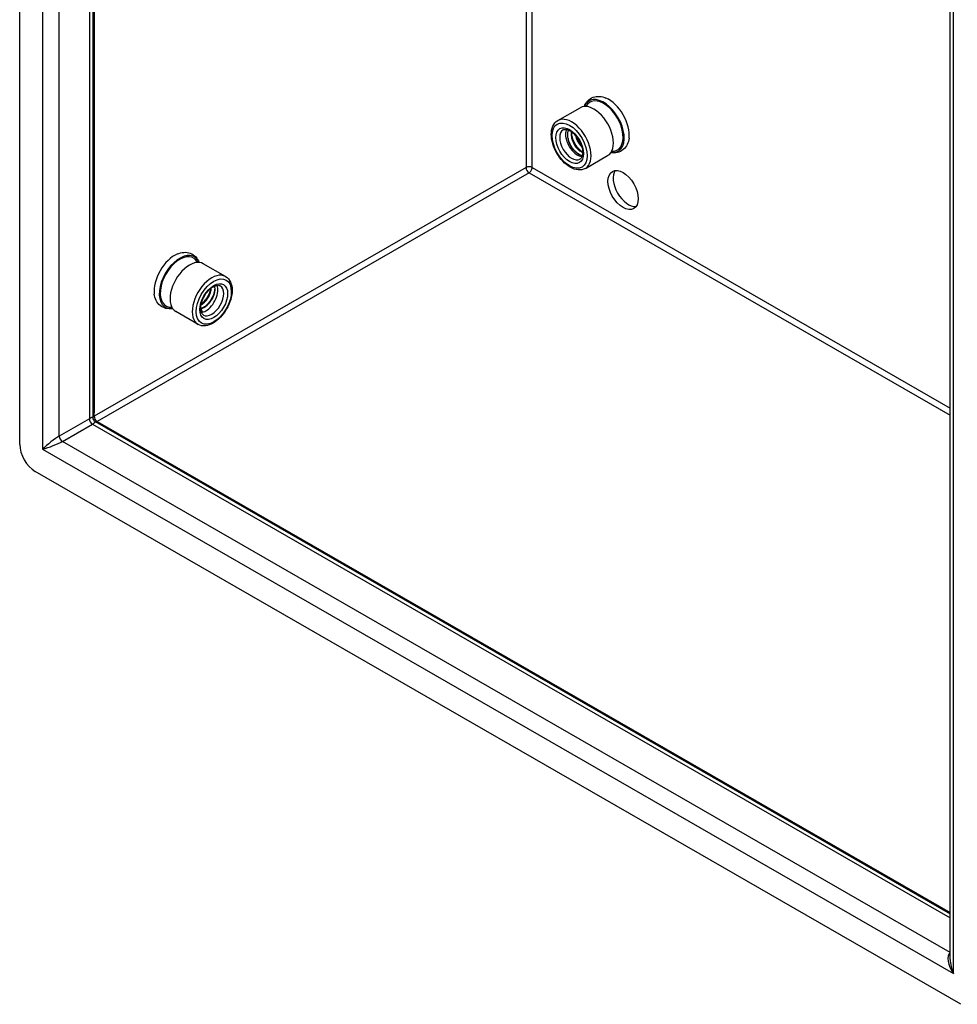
# Model space of a CAD drawing. Header units: inches. Extents: x 4.7 to 70, y 5.2 to 47.5.
# Tile 9 of 19: x 59.4 to 66, y 20.8 to 27.8. Entities that reach past the tile are written whole.
import ezdxf

# ---------------------------------------------------------------- set-up
doc = ezdxf.new("R2010")
doc.units = ezdxf.units.IN
doc.header["$MEASUREMENT"] = 0
doc.layers.add('Visible Edges(ANSI)', color=7, linetype='Continuous', lineweight=25)
doc.layers.add('Visible Tangent Edges(ANSI)', color=7, linetype='Continuous', lineweight=25)

msp = doc.modelspace()

# ---------------------------------------------------------------- linework, layer by layer
at = {"layer": 'Visible Edges(ANSI)'}
for p, q in [((59.3559, 24.8113), (59.3559, 32.4383)), ((59.877, 32.0496), (59.877, 25.0156)), ((65.9873, 21.1391), (65.9873, 28.513)), ((63.1908, 27.1203), (63.3495, 27.2117)), ((63.3872, 26.7792), (63.5459, 26.8705)), ((60.8231, 26.0086), (60.6644, 26.1)), ((60.6472, 25.7794), (60.6559, 25.7561)), ((60.6266, 25.6674), (60.4679, 25.7588)), ((59.877, 25.0156), (59.877, 25.0016)), ((59.8925, 24.9747), (65.9873, 21.4649)), ((66.0639, 20.8197), (59.4672, 24.6185))]:
    msp.add_line(p, q, dxfattribs=at)
at = {"layer": 'Visible Edges(ANSI)', "flags": 128}
for points in [[(63.38, 27.2207), (63.3845, 27.2315), (63.39, 27.2418), (63.3964, 27.2516), (63.4039, 27.2605), (63.4123, 27.2687), (63.4217, 27.2758), (63.4318, 27.2817), (63.4426, 27.2864), (63.4538, 27.2898), (63.4653, 27.2919), (63.4769, 27.2928), (63.4886, 27.2925), (63.5002, 27.2911), (63.5116, 27.2886), (63.523, 27.2853), (63.5341, 27.281)], [(63.3872, 26.7792), (63.3751, 26.7735), (63.3622, 26.7699), (63.3486, 26.7683), (63.3348, 26.7688), (63.3208, 26.7711), (63.3067, 26.7751), (63.2928, 26.7808), (63.2789, 26.788), (63.2653, 26.7967), (63.252, 26.8067), (63.239, 26.8179), (63.2265, 26.8303), (63.2146, 26.8437), (63.2034, 26.858), (63.1929, 26.8731), (63.1832, 26.8888), (63.1744, 26.9051), (63.1666, 26.9218), (63.1599, 26.9387), (63.1543, 26.9557), (63.1499, 26.9727), (63.1466, 26.9895), (63.1447, 27.0061), (63.1441, 27.0222), (63.1448, 27.0378), (63.1469, 27.0528), (63.1504, 27.0669), (63.1555, 27.0802), (63.162, 27.0924), (63.1701, 27.1033), (63.1798, 27.1127), (63.1908, 27.1203)], [(63.2291, 27.0538), (63.2333, 27.0558), (63.238, 27.0571), (63.2434, 27.0577), (63.2494, 27.0575), (63.2562, 27.0564), (63.2634, 27.0543), (63.2712, 27.0511), (63.2794, 27.0469), (63.2877, 27.0416), (63.2961, 27.0353), (63.3045, 27.028), (63.3127, 27.0198), (63.3207, 27.0109), (63.3283, 27.0012), (63.3354, 26.991), (63.342, 26.9803), (63.3479, 26.9692), (63.3532, 26.9579), (63.3578, 26.9465), (63.3615, 26.9351), (63.3644, 26.9239), (63.3665, 26.913), (63.3678, 26.9025), (63.3682, 26.8927), (63.3677, 26.8835), (63.3666, 26.8752), (63.3647, 26.8678), (63.3623, 26.8614), (63.3595, 26.8561), (63.3562, 26.8518), (63.3527, 26.8483), (63.3489, 26.8457)], [(63.3655, 26.8705), (63.3584, 26.8721), (63.3511, 26.8745), (63.3436, 26.8779), (63.3361, 26.8821), (63.3286, 26.8872), (63.3212, 26.8932), (63.3139, 26.8998), (63.3069, 26.9072), (63.3001, 26.9152), (63.2937, 26.9237), (63.2877, 26.9328), (63.2822, 26.9422), (63.2773, 26.9519), (63.2729, 26.9619), (63.2691, 26.972), (63.2661, 26.9821), (63.2637, 26.9921), (63.2621, 27.002), (63.2612, 27.0116), (63.2611, 27.0208), (63.2618, 27.0296), (63.2632, 27.0378), (63.2654, 27.0455), (63.2683, 27.0524)], [(63.2876, 27.0416), (63.2866, 27.035), (63.2862, 27.0281), (63.2862, 27.0209), (63.2866, 27.0134), (63.2876, 27.0059), (63.289, 26.9981), (63.2909, 26.9904), (63.2933, 26.9826), (63.296, 26.9748), (63.2992, 26.9671), (63.3027, 26.9596), (63.3066, 26.9522), (63.3108, 26.9451), (63.3153, 26.9383), (63.32, 26.9318), (63.325, 26.9257), (63.3302, 26.9199), (63.3355, 26.9147), (63.3409, 26.9099), (63.3463, 26.9056), (63.3519, 26.9019), (63.3573, 26.8988), (63.3628, 26.8962), (63.3681, 26.8943)], [(63.3681, 26.8969), (63.3629, 26.899), (63.3577, 26.9017), (63.3524, 26.905), (63.3471, 26.9087), (63.3419, 26.913), (63.3367, 26.9177), (63.3317, 26.9229), (63.3268, 26.9284), (63.3221, 26.9343), (63.3176, 26.9406), (63.3133, 26.9472), (63.3093, 26.954), (63.3056, 26.961), (63.3022, 26.9682), (63.2991, 26.9756), (63.2964, 26.983), (63.2941, 26.9905), (63.2922, 26.9979), (63.2907, 27.0053), (63.2897, 27.0127), (63.2891, 27.0198), (63.2889, 27.0268), (63.2891, 27.0336), (63.2899, 27.04)], [(63.363, 26.899), (63.3584, 26.9023), (63.3537, 26.906), (63.3492, 26.9099), (63.3447, 26.9142), (63.3402, 26.9187), (63.3359, 26.9235), (63.3317, 26.9285), (63.3275, 26.9338), (63.3236, 26.9393), (63.3197, 26.9449), (63.3161, 26.9508), (63.3126, 26.9568), (63.3093, 26.9629), (63.3063, 26.9691), (63.3034, 26.9755), (63.3008, 26.9819), (63.2985, 26.9883), (63.2963, 26.9948), (63.2945, 27.0013), (63.2929, 27.0078), (63.2915, 27.0143), (63.2904, 27.0207), (63.2896, 27.027), (63.2891, 27.0332)], [(63.3404, 26.8796), (63.3354, 26.8828), (63.3304, 26.8864), (63.3255, 26.8904), (63.3206, 26.8946), (63.3157, 26.8992), (63.311, 26.9042), (63.3064, 26.9094), (63.3019, 26.9149), (63.2975, 26.9206), (63.2934, 26.9267), (63.2894, 26.9329), (63.2856, 26.9393), (63.2821, 26.9458), (63.2787, 26.9525), (63.2757, 26.9593), (63.2728, 26.9662), (63.2703, 26.9732), (63.2681, 26.9801), (63.2661, 26.9871), (63.2645, 26.994), (63.2632, 27.0009), (63.2622, 27.0077), (63.2615, 27.0145), (63.2612, 27.021)], [(63.3166, 27.0156), (63.3174, 27.0117), (63.3184, 27.0078), (63.3195, 27.0039), (63.3207, 27), (63.3219, 26.9961), (63.3233, 26.9922), (63.3248, 26.9883), (63.3264, 26.9844), (63.3281, 26.9806), (63.3299, 26.9768), (63.3318, 26.9731), (63.3338, 26.9694), (63.3358, 26.9658), (63.3379, 26.9622), (63.3401, 26.9588), (63.3424, 26.9553), (63.3447, 26.952), (63.3471, 26.9488), (63.3496, 26.9456), (63.3521, 26.9426), (63.3547, 26.9396), (63.3573, 26.9368), (63.3599, 26.934), (63.3626, 26.9314)], [(63.3607, 26.9376), (63.3585, 26.94), (63.3563, 26.9425), (63.3541, 26.9451), (63.352, 26.9477), (63.3499, 26.9504), (63.3478, 26.9532), (63.3458, 26.956), (63.3438, 26.959), (63.3419, 26.9619), (63.3401, 26.9649), (63.3383, 26.968), (63.3365, 26.9711), (63.3348, 26.9743), (63.3332, 26.9775), (63.3316, 26.9807), (63.3301, 26.984), (63.3287, 26.9872), (63.3274, 26.9905), (63.3261, 26.9939), (63.3249, 26.9972), (63.3238, 27.0006), (63.3227, 27.0039), (63.3217, 27.0073), (63.3209, 27.0106)], [(63.3576, 26.9468), (63.356, 26.9489), (63.3544, 26.951), (63.3529, 26.9532), (63.3513, 26.9553), (63.3498, 26.9575), (63.3483, 26.9598), (63.3469, 26.962), (63.3454, 26.9643), (63.344, 26.9666), (63.3426, 26.969), (63.3413, 26.9713), (63.34, 26.9737), (63.3387, 26.9761), (63.3374, 26.9785), (63.3362, 26.981), (63.335, 26.9834), (63.3338, 26.9859), (63.3327, 26.9884), (63.3316, 26.9909), (63.3305, 26.9934), (63.3295, 26.9959), (63.3285, 26.9984), (63.3275, 27.0009), (63.3266, 27.0035)], [(63.6986, 26.9955), (63.6966, 26.9837), (63.6939, 26.9722), (63.6902, 26.9611), (63.6856, 26.9504), (63.68, 26.9401), (63.6734, 26.9305), (63.6658, 26.9216), (63.6573, 26.9136), (63.6478, 26.9067), (63.6376, 26.9009), (63.6267, 26.8963), (63.6155, 26.8931), (63.604, 26.8912), (63.5923, 26.8905), (63.5807, 26.8909), (63.5691, 26.8925)], [(60.4797, 26.1692), (60.4909, 26.1735), (60.5022, 26.1769), (60.5137, 26.1793), (60.5253, 26.1807), (60.5369, 26.181), (60.5486, 26.1801), (60.5601, 26.178), (60.5713, 26.1746), (60.582, 26.1699), (60.5922, 26.164), (60.6015, 26.1569), (60.61, 26.1488), (60.6174, 26.1398), (60.6239, 26.1301), (60.6293, 26.1198), (60.6338, 26.109)], [(60.8231, 26.0086), (60.8341, 26.0009), (60.8437, 25.9915), (60.8518, 25.9806), (60.8584, 25.9684), (60.8634, 25.9552), (60.867, 25.941), (60.8691, 25.926), (60.8698, 25.9104), (60.8692, 25.8943), (60.8672, 25.8778), (60.864, 25.8609), (60.8596, 25.8439), (60.8539, 25.8269), (60.8472, 25.81), (60.8394, 25.7933), (60.8307, 25.7771), (60.821, 25.7613), (60.8105, 25.7462), (60.7992, 25.7319), (60.7873, 25.7185), (60.7748, 25.7061), (60.7619, 25.6949), (60.7486, 25.6849), (60.7349, 25.6762), (60.7211, 25.669), (60.7071, 25.6633), (60.6931, 25.6593), (60.6791, 25.657), (60.6652, 25.6566), (60.6517, 25.6581), (60.6387, 25.6617), (60.6266, 25.6674)], [(60.6649, 25.7339), (60.6611, 25.7366), (60.6576, 25.74), (60.6544, 25.7443), (60.6515, 25.7497), (60.6491, 25.7561), (60.6473, 25.7634), (60.6461, 25.7717), (60.6457, 25.7809), (60.6461, 25.7908), (60.6473, 25.8012), (60.6494, 25.8121), (60.6523, 25.8233), (60.6561, 25.8347), (60.6606, 25.8461), (60.6659, 25.8574), (60.6719, 25.8685), (60.6785, 25.8792), (60.6856, 25.8895), (60.6932, 25.8991), (60.7012, 25.9081), (60.7094, 25.9162), (60.7177, 25.9235), (60.7262, 25.9298), (60.7345, 25.9351), (60.7426, 25.9393), (60.7504, 25.9425), (60.7577, 25.9446), (60.7644, 25.9457), (60.7705, 25.9459), (60.7758, 25.9453), (60.7806, 25.944), (60.7848, 25.942)], [(60.6482, 25.8062), (60.653, 25.8092), (60.6578, 25.8125), (60.6625, 25.8161), (60.6672, 25.8201), (60.6718, 25.8242), (60.6762, 25.8286), (60.6805, 25.8333), (60.6847, 25.8382), (60.6887, 25.8432), (60.6925, 25.8484), (60.6962, 25.8538), (60.6996, 25.8593), (60.7028, 25.8648), (60.7058, 25.8705), (60.7085, 25.8762), (60.711, 25.882), (60.7132, 25.8877), (60.7151, 25.8934), (60.7168, 25.8991), (60.7182, 25.9047), (60.7193, 25.9102), (60.7201, 25.9156), (60.7206, 25.9208), (60.7208, 25.9259)], [(60.7179, 25.9236), (60.7175, 25.9187), (60.7168, 25.9137), (60.7159, 25.9086), (60.7147, 25.9034), (60.7133, 25.8981), (60.7116, 25.8928), (60.7097, 25.8874), (60.7075, 25.882), (60.7052, 25.8766), (60.7026, 25.8713), (60.6998, 25.866), (60.6967, 25.8608), (60.6935, 25.8556), (60.6901, 25.8506), (60.6866, 25.8457), (60.6828, 25.8409), (60.679, 25.8363), (60.675, 25.8319), (60.6709, 25.8276), (60.6666, 25.8236), (60.6623, 25.8198), (60.6579, 25.8163), (60.6534, 25.813), (60.6489, 25.81)], [(60.716, 25.922), (60.715, 25.9172), (60.7139, 25.9122), (60.7125, 25.9073), (60.711, 25.9023), (60.7093, 25.8972), (60.7074, 25.8922), (60.7054, 25.8871), (60.7031, 25.8821), (60.7007, 25.8771), (60.6982, 25.8721), (60.6955, 25.8671), (60.6926, 25.8622), (60.6896, 25.8574), (60.6865, 25.8526), (60.6832, 25.848), (60.6799, 25.8434), (60.6764, 25.839), (60.6728, 25.8347), (60.6691, 25.8305), (60.6653, 25.8265), (60.6614, 25.8226), (60.6575, 25.8189), (60.6534, 25.8154), (60.6494, 25.812)], [(60.7457, 25.9214), (60.7452, 25.9157), (60.7445, 25.9099), (60.7434, 25.9039), (60.7421, 25.8978), (60.7404, 25.8916), (60.7385, 25.8853), (60.7363, 25.8791), (60.7339, 25.8728), (60.7312, 25.8665), (60.7282, 25.8602), (60.725, 25.8541), (60.7215, 25.8479), (60.7178, 25.8419), (60.7139, 25.836), (60.7098, 25.8303), (60.7056, 25.8247), (60.7011, 25.8193), (60.6965, 25.8141), (60.6918, 25.8091), (60.6869, 25.8044), (60.682, 25.7999), (60.6769, 25.7957), (60.6718, 25.7918), (60.6666, 25.7882)], [(60.7423, 25.9392), (60.7437, 25.9347), (60.7447, 25.9299), (60.7454, 25.9249), (60.7458, 25.9196), (60.7458, 25.9141), (60.7456, 25.9084), (60.745, 25.9026), (60.744, 25.8966), (60.7428, 25.8905), (60.7412, 25.8843), (60.7393, 25.878), (60.7371, 25.8717), (60.7346, 25.8655), (60.7318, 25.8592), (60.7287, 25.853), (60.7254, 25.8469), (60.7218, 25.8409), (60.718, 25.8351), (60.7139, 25.8294), (60.7097, 25.8239), (60.7053, 25.8187), (60.7007, 25.8137), (60.696, 25.809), (60.6911, 25.8046)], [(60.4448, 25.7807), (60.4332, 25.7791), (60.4215, 25.7787), (60.4099, 25.7794), (60.3984, 25.7813), (60.3871, 25.7846), (60.3763, 25.7891), (60.3661, 25.7949), (60.3566, 25.8018), (60.348, 25.8098), (60.3404, 25.8187), (60.3338, 25.8283), (60.3283, 25.8386), (60.3237, 25.8493), (60.32, 25.8604), (60.3172, 25.8719), (60.3153, 25.8837)], [(60.6911, 25.8046), (60.6893, 25.8031), (60.6874, 25.8016), (60.6856, 25.8001), (60.6837, 25.7987), (60.6818, 25.7973), (60.6799, 25.796), (60.678, 25.7947), (60.6761, 25.7935), (60.6742, 25.7923), (60.6723, 25.7912), (60.6704, 25.7901), (60.6684, 25.7891), (60.6665, 25.7881), (60.6646, 25.7872), (60.6627, 25.7864), (60.6608, 25.7856), (60.6589, 25.7848), (60.657, 25.7841), (60.6551, 25.7835), (60.6532, 25.7829), (60.6513, 25.7824), (60.6494, 25.7819), (60.6475, 25.7815), (60.6457, 25.7812)], [(60.6457, 25.7791), (60.6458, 25.7792), (60.6458, 25.7792), (60.6459, 25.7792), (60.646, 25.7792), (60.646, 25.7792), (60.6461, 25.7792), (60.6462, 25.7792), (60.6462, 25.7792), (60.6463, 25.7792), (60.6464, 25.7792), (60.6464, 25.7792), (60.6465, 25.7792), (60.6465, 25.7793), (60.6466, 25.7793), (60.6467, 25.7793), (60.6467, 25.7793), (60.6468, 25.7793), (60.6469, 25.7793), (60.6469, 25.7793), (60.647, 25.7793), (60.6471, 25.7793), (60.6471, 25.7793), (60.6472, 25.7794), (60.6472, 25.7794)], [(60.6559, 25.7561), (60.6556, 25.7561), (60.6553, 25.7561), (60.6551, 25.756), (60.6548, 25.756), (60.6545, 25.756), (60.6542, 25.7559), (60.654, 25.7559), (60.6537, 25.7559), (60.6534, 25.7558), (60.6531, 25.7558), (60.6528, 25.7558), (60.6526, 25.7557), (60.6523, 25.7557), (60.652, 25.7557), (60.6517, 25.7557), (60.6515, 25.7557), (60.6512, 25.7556), (60.6509, 25.7556), (60.6506, 25.7556), (60.6504, 25.7556), (60.6501, 25.7556), (60.6498, 25.7556), (60.6495, 25.7555), (60.6493, 25.7555)], [(59.877, 25.0016), (59.8779, 24.9941), (59.8812, 24.986), (59.8865, 24.9792), (59.8925, 24.9747)]]:
    msp.add_lwpolyline(points, dxfattribs=at)
at = {"layer": 'Visible Edges(ANSI)'}
for centre, major_axis, start_param, end_param in [((63.4477, 27.0411), (0.0982, -0.1706), 0, 3.141593), ((63.5173, 27.0812), (-0.1033, 0.1795), 2.722123, 6.702655), ((63.5173, 27.0812), (-0.0982, 0.1706), 2.780954, 6.643824), ((63.5535, 27.1021), (0.1033, -0.1795), 0.651001, 2.490591), ((63.3308, 26.9738), (-0.0599, 0.1041), 0.387148, 0.787332), ((63.3308, 26.9738), (0.0599, -0.1041), 3.928925, 5.896037), ((63.6933, 26.6466), (-0.0761, 0.1322), 0.247803, 2.89379), ((60.4604, 25.9903), (0.1033, 0.1795), 0.651001, 2.490591), ((60.4966, 25.9694), (-0.1033, -0.1795), 2.722123, 6.702655), ((60.4966, 25.9694), (-0.0982, -0.1706), 2.780954, 6.643824), ((60.5662, 25.9294), (0.0982, 0.1706), 0, 3.141593), ((60.6831, 25.862), (0.0599, 0.1041), 3.925057, 5.896037), ((60.6692, 25.87), (-0.0501, -0.087), 0.469619, 1.097938), ((60.6831, 25.862), (-0.0599, -0.1041), 0.387148, 0.783464), ((59.4672, 24.7472), (-0.0786, 0.1365), 0.787332, 2.358128)]:
    msp.add_ellipse(centre, major_axis=major_axis, ratio=0.578093, start_param=start_param, end_param=end_param, dxfattribs=at)
msp.add_ellipse((63.6558, 26.6251), major_axis=(0.0761, -0.1322), ratio=0.578093, dxfattribs=at)
at = {"layer": 'Visible Tangent Edges(ANSI)'}
for p, q in [((59.5192, 32.2842), (59.5192, 24.7774)), ((59.638, 24.8714), (59.638, 32.1873)), ((59.8524, 32.0638), (59.8524, 24.9949)), ((59.8766, 32.0499), (59.8766, 25.0158)), ((59.8861, 32.0444), (59.8861, 25.0374)), ((62.9642, 30.2718), (62.9642, 26.7855)), ((63.0081, 26.7855), (63.0081, 30.2466)), ((66.0119, 21.0384), (66.0119, 28.5453)), ((62.9642, 26.7855), (59.8861, 25.0129)), ((62.9862, 26.7475), (59.908, 24.9749)), ((62.9862, 26.7475), (65.9873, 25.0193)), ((63.0081, 26.7855), (65.9873, 25.0699)), ((59.8524, 24.9949), (59.638, 24.8714)), ((59.8798, 25.0331), (59.8798, 25.0321)), ((59.8861, 25.0129), (59.8861, 25.0374)), ((59.6599, 24.8334), (59.8743, 24.9569)), ((59.8743, 24.9569), (65.9873, 21.4367)), ((59.908, 24.9749), (65.9873, 21.4741)), ((65.9873, 21.1897), (59.6599, 24.8334)), ((59.5192, 24.7774), (66.0119, 21.0384))]:
    msp.add_line(p, q, dxfattribs=at)
at = {"layer": 'Visible Tangent Edges(ANSI)', "flags": 128}
for points in [[(59.877, 25.0016), (59.877, 25.0021), (59.8769, 25.0025), (59.8767, 25.0029), (59.8764, 25.0032), (59.8761, 25.0035), (59.8757, 25.0037), (59.8752, 25.0039), (59.8746, 25.004), (59.8739, 25.004), (59.8731, 25.0039), (59.8723, 25.0038), (59.8713, 25.0036), (59.8703, 25.0033), (59.8691, 25.003), (59.8678, 25.0025), (59.8665, 25.002), (59.865, 25.0014), (59.8635, 25.0007), (59.8619, 24.9999), (59.8602, 24.9991), (59.8584, 24.9982), (59.8565, 24.9972), (59.8545, 24.9961), (59.8524, 24.9949)], [(59.8743, 24.9569), (59.8764, 24.9581), (59.8783, 24.9593), (59.8801, 24.9604), (59.8818, 24.9615), (59.8834, 24.9626), (59.8849, 24.9636), (59.8863, 24.9646), (59.8875, 24.9655), (59.8887, 24.9664), (59.8897, 24.9673), (59.8906, 24.9681), (59.8913, 24.9688), (59.892, 24.9695), (59.8925, 24.9702), (59.893, 24.9709), (59.8933, 24.9714), (59.8935, 24.972), (59.8937, 24.9725), (59.8937, 24.973), (59.8937, 24.9734), (59.8935, 24.9738), (59.8933, 24.9741), (59.8929, 24.9744), (59.8925, 24.9747)]]:
    msp.add_lwpolyline(points, dxfattribs=at)
at = {"layer": 'Visible Tangent Edges(ANSI)'}
for centre, major_axis in [((63.2751, 26.9417), (0.0884, -0.1535)), ((63.2751, 26.9417), (-0.0697, 0.1211)), ((60.7388, 25.83), (-0.0884, -0.1535)), ((60.7388, 25.83), (0.0697, 0.1211))]:
    msp.add_ellipse(centre, major_axis=major_axis, ratio=0.578093, dxfattribs=at)
for centre, major_axis, ratio, start_param, end_param in [((63.289, 26.9498), (0.0982, -0.1706), 0.578093, 0, 3.141593), ((63.289, 26.9498), (0.0599, -0.1041), 0.578093, 3.141593, 6.283185), ((62.9862, 26.7729), (0.031, 0), 0.575862, 0.785398, 2.356194), ((62.9862, 26.7729), (0.0155, -0.0269), 0.578093, 3.928925, 5.499721), ((62.9862, 26.7729), (-0.0155, -0.0269), 0.578093, 0.783464, 2.354261), ((60.7248, 25.838), (0.0982, 0.1706), 0.578093, 0, 3.141593), ((60.7248, 25.838), (0.0599, 0.1041), 0.578093, 3.141593, 6.283185), ((59.8743, 24.9823), (0.0155, -0.0269), 0.578093, 3.928925, 5.499721), ((59.793, 25.0641), (-0.084, 0.0486), 0.001672, 3.14256, 3.245178), ((59.908, 25.0168), (-0.031, 0.0179), 0.001672, 0.000967, 0.424998), ((59.908, 25.0003), (-0.031, 0), 0.575862, 5.497787, 6.256906), ((59.908, 25.0248), (0.031, 0), 0.575862, 2.356194, 2.717562), ((59.908, 25.0003), (0.0155, -0.0269), 0.578093, 3.928925, 5.499721), ((59.908, 25.0003), (-0.0155, -0.0269), 0.578093, 0.268553, 0.783464), ((59.5786, 24.8116), (-0.0835, -0.068), 0.131082, 3.820634, 5.39143), ((59.6599, 24.8588), (0.0155, -0.0269), 0.578093, 3.928925, 5.499721), ((59.5786, 24.8116), (0.1006, 0.0385), 0.127937, 4.032605, 5.603401), ((66.0713, 21.0727), (-0.0846, 0.1133), 0.482005, 6.27247, 7.796593), ((66.0713, 21.0727), (-0.056, 0.1299), 0.481973, 0.841334, 1.626732)]:
    msp.add_ellipse(centre, major_axis=major_axis, ratio=ratio, start_param=start_param, end_param=end_param, dxfattribs=at)

doc.saveas('drawing.dxf')
